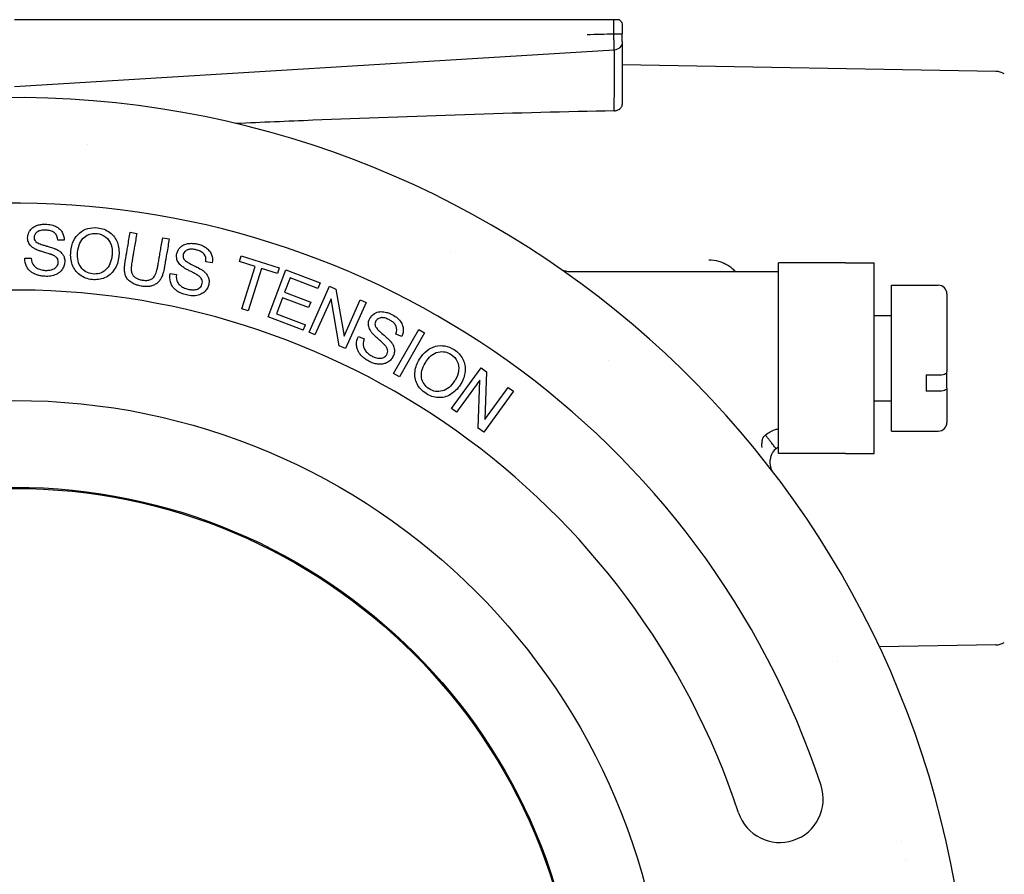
# Model space of a CAD drawing. Extents: x -89225 to 110569, y 13360 to 87647.
# Tile 110 of 256: x 25461 to 25517, y 30460 to 30510. Entities that reach past the tile are written whole.
import ezdxf

# ---------------------------------------------------------------- set-up
doc = ezdxf.new("R2010")
doc.units = 0
doc.layers.add('INSTALLATIE', color=6, linetype='Continuous')

# ---------------------------------------------------------------- blocks, each defined once
blk = doc.blocks.new('Beluchtingsinstallatie VAZ')
for p, q in [((1119365.251, -970359.858), (1119330.739, -970359.858)), ((1119365.739, -970360.231), (1119365.739, -970360.231)), ((1119365.27, -970361.612), (1119330.739, -970363.724)), ((1119387.257, -970362.84), (1119365.739, -970362.465)), ((1119333.595, -970372.554), (1119333.227, -970372.568)), ((1119337.399, -970372.101), (1119337.78, -970372.166)), ((1119339.269, -970372.422), (1119339.647, -970372.488)), ((1119331.331, -970373.602), (1119331.694, -970373.588)), ((1119343.686, -970373.78), (1119343.79, -970373.453)), ((1119343.79, -970373.453), (1119345.981, -970374.148)), ((1119342.121, -970373.869), (1119341.756, -970373.816)), ((1119344.597, -970374.07), (1119343.686, -970373.78)), ((1119343.822, -970376.509), (1119344.597, -970374.07)), ((1119344.965, -970374.187), (1119344.191, -970376.626)), ((1119345.877, -970374.476), (1119344.965, -970374.187)), ((1119345.342, -970376.985), (1119346.37, -970374.269)), ((1119345.981, -970374.148), (1119345.877, -970374.476)), ((1119346.37, -970374.269), (1119348.334, -970375.013)), ((1119374.739, -970384.858), (1119374.739, -970373.858)), ((1119378.6, -970373.858), (1119374.739, -970373.858)), ((1119378.6, -970373.858), (1119380.239, -970373.858)), ((1119380.239, -970384.858), (1119380.239, -970373.858)), ((1119339.703, -970374.485), (1119340.062, -970374.537)), ((1119346.608, -970374.727), (1119346.293, -970375.558)), ((1119348.212, -970375.334), (1119346.608, -970374.727)), ((1119365.38, -970374.358), (1119374.739, -970374.358)), ((1119347.698, -970377.867), (1119348.885, -970375.217)), ((1119348.334, -970375.013), (1119348.212, -970375.334)), ((1119348.885, -970375.217), (1119349.242, -970375.377)), ((1119349.242, -970375.377), (1119349.715, -970378.09)), ((1119381.239, -970383.558), (1119381.239, -970375.158)), ((1119381.239, -970375.158), (1119383.939, -970375.158)), ((1119346.172, -970375.878), (1119345.823, -970376.801)), ((1119347.675, -970376.447), (1119346.172, -970375.878)), ((1119346.293, -970375.558), (1119347.796, -970376.127)), ((1119348.966, -970375.933), (1119348.033, -970378.017)), ((1119349.437, -970378.645), (1119348.966, -970375.933)), ((1119384.439, -970375.658), (1119384.439, -970380.151)), ((1119344.191, -970376.626), (1119343.822, -970376.509)), ((1119347.796, -970376.127), (1119347.675, -970376.447)), ((1119349.715, -970378.09), (1119350.648, -970376.006)), ((1119350.983, -970376.156), (1119349.796, -970378.806)), ((1119350.648, -970376.006), (1119350.983, -970376.156)), ((1119347.368, -970377.751), (1119345.342, -970376.985)), ((1119345.823, -970376.801), (1119347.489, -970377.432)), ((1119380.239, -970376.908), (1119381.239, -970376.908)), ((1119347.368, -970377.751), (1119347.489, -970377.432)), ((1119348.033, -970378.017), (1119347.698, -970377.867)), ((1119350.54, -970378.104), (1119350.875, -970378.244)), ((1119352.569, -970380.234), (1119354.012, -970377.715)), ((1119353.035, -970378.107), (1119352.696, -970377.966)), ((1119354.345, -970377.906), (1119352.902, -970380.425)), ((1119354.012, -970377.715), (1119354.345, -970377.906)), ((1119349.796, -970378.806), (1119349.437, -970378.645)), ((1119355.897, -970382.261), (1119357.605, -970379.913)), ((1119357.605, -970379.913), (1119357.922, -970380.144)), ((1119352.902, -970380.425), (1119352.569, -970380.234)), ((1119357.922, -970380.144), (1119357.824, -970382.896)), ((1119383.239, -970380.324), (1119383.239, -970381.263)), ((1119383.239, -970380.324), (1119383.939, -970380.324)), ((1119384.439, -970381.09), (1119384.439, -970380.151)), ((1119357.537, -970380.63), (1119356.194, -970382.477)), ((1119357.437, -970383.381), (1119357.537, -970380.63)), ((1119357.824, -970382.896), (1119359.167, -970381.049)), ((1119359.167, -970381.049), (1119359.464, -970381.265)), ((1119384.439, -970381.09), (1119384.439, -970383.058)), ((1119359.464, -970381.265), (1119357.756, -970383.613)), ((1119383.939, -970381.263), (1119383.239, -970381.263)), ((1119380.239, -970381.808), (1119381.239, -970381.808)), ((1119356.194, -970382.477), (1119355.897, -970382.261)), ((1119357.756, -970383.613), (1119357.437, -970383.381)), ((1119381.239, -970383.558), (1119383.939, -970383.558)), ((1119378.6, -970384.858), (1119374.739, -970384.858)), ((1119378.6, -970384.858), (1119380.239, -970384.858)), ((1119387.257, -970395.875), (1119380.544, -970395.992))]:
    blk.add_line(p, q)
for radius in [37.564, 32.565, 32.5]:
    blk.add_circle((1119330.739, -970419.358), radius)
for centre, radius, start, end in [((1119365.239, -970360.231), 0.5, 0.9148, 1.0953), ((1119387.239, -970363.84), 1, 60, 89), ((1119330.739, -970419.358), 55.013, 281.0337, 260.525), ((1119330.751, -970419.218), 52.36, 85.37987607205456, 85.37994237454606), ((1119330.739, -970419.358), 48.929, 18.329, 163.2249), ((1119330.743, -970419.352), 52.493, 61.4273, 61.4274), ((1119383.939, -970375.658), 0.5, 0, 90), ((1119330.739, -970419.358), 43.929, 18.329, 163.2249), ((1119330.623, -970419.493), 52.678, 49.37987622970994, 49.37994215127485), ((1119383.939, -970383.058), 0.5, 270, 0), ((1119387.239, -970394.875), 1, 271, 300), ((1119330.755, -970419.35), 52.483, 25.4273, 25.4274), ((1119374.813, -970404.757), 2.5, 198.329, 18.329), ((1119330.848, -970419.332), 52.388, 13.37987605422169, 13.37994232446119), ((1119330.609, -970419.385), 52.633, 12.1316, 12.1317)]:
    blk.add_arc(centre, radius, start, end)
for centre, major_axis, ratio, start_param, end_param in [((1119351.738, -970341.109), (-662.037, -14.351), 0.029984, 1.588253, 1.590557), ((1119370.739, -970373.358), (0, -1), 0.018536, 6.273722, 6.283185)]:
    blk.add_ellipse(centre, major_axis=major_axis, ratio=ratio, start_param=start_param, end_param=end_param)
for points, knots in [([(1119365.25, -970360.672), (1119365.249, -970360.636), (1119365.249, -970360.599), (1119365.25, -970360.562), (1119365.25, -970360.527), (1119365.25, -970360.491), (1119365.25, -970360.455), (1119365.25, -970360.42), (1119365.25, -970360.384), (1119365.251, -970360.349), (1119365.251, -970360.315), (1119365.251, -970360.281), (1119365.251, -970360.247), (1119365.251, -970360.162), (1119365.251, -970360.079), (1119365.251, -970360.006), (1119365.251, -970359.992), (1119365.251, -970359.978), (1119365.251, -970359.964), (1119365.251, -970359.939), (1119365.251, -970359.916), (1119365.251, -970359.894), (1119365.251, -970359.881), (1119365.251, -970359.869), (1119365.251, -970359.858)], [0.0000104, 0.0000104, 0.0000104, 0.0000104, 0.1250051, 0.1250051, 0.1250051, 0.2450345, 0.2450345, 0.2450345, 0.3631161, 0.3631161, 0.3631161, 0.4786393, 0.4786393, 0.4786393, 0.7731726, 0.7731726, 0.7731726, 0.8315392, 0.8315392, 0.8315392, 0.9377191, 0.9377191, 0.9377191, 1, 1, 1, 1]), ([(1119365.572, -970359.858), (1119365.572, -970359.858), (1119365.57, -970359.858), (1119365.565, -970359.858), (1119365.56, -970359.858), (1119365.541, -970359.858), (1119365.524, -970359.858), (1119365.472, -970359.858), (1119365.438, -970359.858), (1119365.379, -970359.858), (1119365.354, -970359.858), (1119365.302, -970359.858), (1119365.277, -970359.858), (1119365.251, -970359.858)], [0.00068855, 0.00068855, 0.00068855, 0.00068855, 0.00820408, 0.00820408, 0.01698756, 0.01698756, 0.03185537, 0.03185537, 0.04933071, 0.04933071, 0.06027646, 0.06027646, 0.070055, 0.070055, 0.070055, 0.070055]), ([(1119365.572, -970359.858), (1119365.61, -970359.891), (1119365.643, -970359.932), (1119365.695, -970360.021), (1119365.715, -970360.07), (1119365.731, -970360.136), (1119365.734, -970360.153), (1119365.737, -970360.178), (1119365.738, -970360.187), (1119365.739, -970360.2), (1119365.739, -970360.204), (1119365.739, -970360.211), (1119365.739, -970360.213), (1119365.739, -970360.216), (1119365.74, -970360.217), (1119365.74, -970360.219), (1119365.74, -970360.219), (1119365.74, -970360.22), (1119365.74, -970360.221), (1119365.74, -970360.221), (1119365.74, -970360.221), (1119365.74, -970360.221)], [0, 0, 0, 0, 0.01539847, 0.01539847, 0.03080113, 0.03080113, 0.03590628, 0.03590628, 0.03848855, 0.03848855, 0.03978495, 0.03978495, 0.0404366, 0.0404366, 0.04077118, 0.04077118, 0.04095958, 0.04095958, 0.04108109, 0.04108109, 0.04122071, 0.04122071, 0.04122071, 0.04122071]), ([(1119365.25, -970360.672), (1119365.27, -970360.672), (1119365.29, -970360.672), (1119365.311, -970360.672), (1119365.331, -970360.672), (1119365.352, -970360.671), (1119365.372, -970360.671), (1119365.392, -970360.671), (1119365.412, -970360.671), (1119365.431, -970360.671), (1119365.444, -970360.671), (1119365.457, -970360.671), (1119365.47, -970360.671), (1119365.488, -970360.671), (1119365.506, -970360.671), (1119365.523, -970360.671), (1119365.541, -970360.671), (1119365.557, -970360.671), (1119365.573, -970360.671), (1119365.582, -970360.671), (1119365.59, -970360.671), (1119365.598, -970360.671), (1119365.612, -970360.671), (1119365.624, -970360.671), (1119365.635, -970360.671), (1119365.647, -970360.671), (1119365.657, -970360.671), (1119365.667, -970360.671), (1119365.677, -970360.671), (1119365.686, -970360.671), (1119365.693, -970360.671), (1119365.701, -970360.671), (1119365.708, -970360.671), (1119365.713, -970360.671), (1119365.715, -970360.671), (1119365.717, -970360.671), (1119365.718, -970360.671), (1119365.724, -970360.671), (1119365.728, -970360.671), (1119365.731, -970360.671), (1119365.734, -970360.672), (1119365.737, -970360.672), (1119365.738, -970360.672), (1119365.739, -970360.672), (1119365.74, -970360.672), (1119365.739, -970360.672)], [0, 0, 0, 0, 0.0678733, 0.0678733, 0.0678733, 0.1356656, 0.1356656, 0.1356656, 0.203558, 0.203558, 0.203558, 0.25, 0.25, 0.25, 0.3194396, 0.3194396, 0.3194396, 0.3907694, 0.3907694, 0.3907694, 0.43248, 0.43248, 0.43248, 0.5, 0.5, 0.5, 0.5735559, 0.5735559, 0.5735559, 0.6485627, 0.6485627, 0.6485627, 0.7259095, 0.7259095, 0.7259095, 0.75, 0.75, 0.75, 0.8308074, 0.8308074, 0.8308074, 0.9159231, 0.9159231, 0.9159231, 0.9826792, 0.9826792, 0.9826792, 0.9826792]), ([(1119365.27, -970361.612), (1119365.27, -970361.612), (1119365.27, -970361.61), (1119365.271, -970361.607), (1119365.271, -970361.604), (1119365.271, -970361.599), (1119365.271, -970361.592), (1119365.271, -970361.586), (1119365.272, -970361.577), (1119365.272, -970361.566), (1119365.272, -970361.556), (1119365.272, -970361.544), (1119365.272, -970361.53), (1119365.272, -970361.516), (1119365.272, -970361.501), (1119365.271, -970361.483), (1119365.271, -970361.466), (1119365.271, -970361.447), (1119365.271, -970361.426), (1119365.27, -970361.419), (1119365.27, -970361.412), (1119365.27, -970361.404), (1119365.27, -970361.383), (1119365.269, -970361.361), (1119365.269, -970361.336), (1119365.268, -970361.311), (1119365.268, -970361.283), (1119365.267, -970361.254), (1119365.266, -970361.225), (1119365.266, -970361.194), (1119365.265, -970361.161), (1119365.264, -970361.142), (1119365.264, -970361.122), (1119365.263, -970361.102), (1119365.262, -970361.068), (1119365.261, -970361.033), (1119365.26, -970360.996), (1119365.259, -970360.96), (1119365.258, -970360.922), (1119365.256, -970360.882), (1119365.255, -970360.843), (1119365.254, -970360.802), (1119365.253, -970360.76), (1119365.252, -970360.731), (1119365.251, -970360.701), (1119365.25, -970360.672)], [0, 0, 0, 0, 0.083484, 0.083484, 0.083484, 0.166742, 0.166742, 0.166742, 0.25, 0.25, 0.25, 0.327002, 0.327002, 0.327002, 0.402249, 0.402249, 0.402249, 0.475167, 0.475167, 0.475167, 0.5, 0.5, 0.5, 0.567604, 0.567604, 0.567604, 0.639021, 0.639021, 0.639021, 0.708931, 0.708931, 0.708931, 0.75, 0.75, 0.75, 0.81749, 0.81749, 0.81749, 0.885046, 0.885046, 0.885046, 0.953005, 0.953005, 0.953005, 1, 1, 1, 1]), ([(1119365.739, -970361.113), (1119365.739, -970361.114), (1119365.739, -970361.067), (1119365.739, -970360.906), (1119365.739, -970360.792), (1119365.739, -970360.672)], [0, 0, 0, 0, 0.5, 0.5, 0.9999997, 0.9999997, 0.9999997, 0.9999997]), ([(1119365.74, -970360.223), (1119365.74, -970360.223), (1119365.74, -970360.223), (1119365.74, -970360.224), (1119365.74, -970360.225), (1119365.74, -970360.234), (1119365.74, -970360.247), (1119365.74, -970360.286), (1119365.74, -970360.316), (1119365.74, -970360.388), (1119365.74, -970360.432), (1119365.74, -970360.492), (1119365.74, -970360.504), (1119365.74, -970360.557), (1119365.74, -970360.6), (1119365.74, -970360.652), (1119365.74, -970360.662), (1119365.74, -970360.672)], [0.00176462, 0.00176462, 0.00176462, 0.00176462, 0.00309467, 0.00309467, 0.00753351, 0.00753351, 0.02095523, 0.02095523, 0.03709024, 0.03709024, 0.0534397, 0.0534397, 0.05777832, 0.05777832, 0.07089255, 0.07089255, 0.07382057, 0.07382057, 0.07382057, 0.07382057]), ([(1119365.739, -970361.113), (1119365.739, -970361.239), (1119365.69, -970361.364), (1119365.517, -970361.547), (1119365.395, -970361.604), (1119365.27, -970361.612)], [0.0000007, 0.0000007, 0.0000007, 0.0000007, 0.5, 0.5, 1, 1, 1, 1]), ([(1119365.739, -970361.129), (1119365.739, -970361.133), (1119365.739, -970361.141), (1119365.739, -970361.188), (1119365.739, -970361.263), (1119365.739, -970361.502), (1119365.739, -970361.687), (1119365.739, -970362.132), (1119365.739, -970362.393), (1119365.739, -970362.964), (1119365.739, -970363.281), (1119365.739, -970363.927), (1119365.739, -970364.264), (1119365.739, -970364.64), (1119365.739, -970364.691), (1119365.739, -970364.741)], [0.0938455, 0.0938455, 0.0938455, 0.0938455, 0.1148819, 0.1148819, 0.1963191, 0.1963191, 0.2963972, 0.2963972, 0.3938302, 0.3938302, 0.4922466, 0.4922466, 0.5907073, 0.5907073, 0.6062518, 0.6062518, 0.6062518, 0.6062518]), ([(1119365.265, -970365.11), (1119365.282, -970364.325), (1119365.291, -970363.394), (1119365.293, -970362.054), (1119365.286, -970361.625), (1119365.271, -970361.612)], [0.000066, 0.000066, 0.000066, 0.000066, 0.5, 0.5, 0.9833006, 0.9833006, 0.9833006, 0.9833006]), ([(1119365.265, -970365.11), (1119359.811, -970365.214), (1119353.585, -970365.421), (1119346.454, -970365.714), (1119344.979, -970365.778), (1119343.499, -970365.845)], [0.000042, 0.000042, 0.000042, 0.000042, 1.639613, 1.639613, 2.064305, 2.064305, 2.064305, 2.064305]), ([(1119365.265, -970365.11), (1119365.289, -970365.11), (1119365.313, -970365.108), (1119365.362, -970365.1), (1119365.386, -970365.094), (1119365.458, -970365.071), (1119365.505, -970365.05), (1119365.611, -970364.983), (1119365.652, -970364.939), (1119365.718, -970364.846), (1119365.739, -970364.791), (1119365.739, -970364.741)], [-0.08257788, -0.08257788, -0.08257788, -0.08257788, -0.0760406, -0.0760406, -0.06877041, -0.06877041, -0.0533535, -0.0533535, -0.03041782, -0.03041782, -0.00115253, -0.00115253, -0.00115253, -0.00115253]), ([(1119333.227, -970372.568), (1119333.216, -970372.395), (1119333.135, -970372.19), (1119332.889, -970372.035), (1119332.62, -970371.979), (1119332.303, -970371.983), (1119332.094, -970372.04), (1119331.936, -970372.168), (1119331.864, -970372.322), (1119331.865, -970372.479), (1119331.911, -970372.583), (1119331.965, -970372.656), (1119332.058, -970372.717), (1119332.188, -970372.774), (1119332.327, -970372.821), (1119332.429, -970372.853), (1119332.544, -970372.886), (1119332.593, -970372.9), (1119332.7, -970372.931), (1119332.802, -970372.961), (1119332.923, -970373), (1119333.023, -970373.035), (1119333.087, -970373.06), (1119333.14, -970373.084), (1119333.156, -970373.091), (1119333.206, -970373.117), (1119333.258, -970373.147), (1119333.327, -970373.193), (1119333.415, -970373.265), (1119333.511, -970373.371), (1119333.601, -970373.535), (1119333.64, -970373.754), (1119333.615, -970374.001), (1119333.504, -970374.233), (1119333.333, -970374.427), (1119333.063, -970374.579), (1119332.753, -970374.651), (1119332.414, -970374.642), (1119332.162, -970374.602), (1119331.983, -970374.548), (1119331.852, -970374.493), (1119331.688, -970374.394), (1119331.551, -970374.264), (1119331.375, -970374.004), (1119331.33, -970373.772), (1119331.331, -970373.602)], [0, 0, 0, 0, 0.0625, 0.09375, 0.125, 0.15625, 0.1875, 0.21875, 0.25, 0.276042, 0.296875, 0.3125, 0.328125, 0.341146, 0.351562, 0.358073, 0.363281, 0.36849, 0.377604, 0.390625, 0.40625, 0.421875, 0.434896, 0.44401, 0.449219, 0.454427, 0.460938, 0.471354, 0.484375, 0.505208, 0.53125, 0.5625, 0.59375, 0.625, 0.65625, 0.697917, 0.739583, 0.78125, 0.8125, 0.838542, 0.859375, 0.880208, 0.90625, 0.9375, 1, 1, 1, 1]), ([(1119331.694, -970373.588), (1119331.708, -970373.778), (1119331.78, -970373.979), (1119331.997, -970374.161), (1119332.231, -970374.266), (1119332.489, -970374.304), (1119332.709, -970374.296), (1119332.861, -970374.27), (1119333.038, -970374.203), (1119333.181, -970374.085), (1119333.276, -970373.869), (1119333.235, -970373.662), (1119333.16, -970373.556), (1119333.073, -970373.489), (1119333.001, -970373.446), (1119332.923, -970373.41), (1119332.905, -970373.403), (1119332.851, -970373.382), (1119332.778, -970373.358), (1119332.669, -970373.323), (1119332.515, -970373.276), (1119332.302, -970373.216), (1119332.122, -970373.156), (1119331.991, -970373.103), (1119331.916, -970373.067), (1119331.857, -970373.033), (1119331.759, -970372.966), (1119331.642, -970372.862), (1119331.509, -970372.663), (1119331.471, -970372.352), (1119331.574, -970372.061), (1119331.74, -970371.858), (1119331.952, -970371.729), (1119332.181, -970371.663), (1119332.438, -970371.631), (1119332.783, -970371.651), (1119333.106, -970371.75), (1119333.337, -970371.906), (1119333.526, -970372.139), (1119333.603, -970372.395), (1119333.595, -970372.554)], [0, 0, 0, 0, 0.0625, 0.09375, 0.125, 0.15625, 0.182292, 0.203125, 0.223958, 0.25, 0.28125, 0.307292, 0.328125, 0.341146, 0.351562, 0.359375, 0.367188, 0.377604, 0.390625, 0.40625, 0.421875, 0.442708, 0.463542, 0.484375, 0.497396, 0.507812, 0.518229, 0.536458, 0.572917, 0.614583, 0.65625, 0.6875, 0.71875, 0.75, 0.78125, 0.822917, 0.864583, 0.90625, 0.9375, 1, 1, 1, 1]), ([(1119333.978, -970373.23), (1119334.029, -970372.751), (1119334.198, -970372.391), (1119334.484, -970372.147), (1119334.77, -970371.904), (1119335.116, -970371.805), (1119335.525, -970371.847), (1119335.791, -970371.874), (1119336.024, -970371.965), (1119336.226, -970372.116), (1119336.435, -970372.273), (1119336.574, -970372.465), (1119336.659, -970372.701), (1119336.737, -970372.916), (1119336.772, -970373.178), (1119336.75, -970373.444)], [0, 0, 0, 0, 0.1272719, 0.1272719, 0.1272719, 0.2544106, 0.2544106, 0.2544106, 0.3368174, 0.3368174, 0.3368174, 0.4187684, 0.4187684, 0.4187684, 0.5, 0.5, 0.5, 0.5]), ([(1119334.371, -970373.276), (1119334.416, -970372.86), (1119334.531, -970372.556), (1119334.764, -970372.379), (1119334.986, -970372.211), (1119335.167, -970372.163), (1119335.394, -970372.169), (1119335.425, -970372.169), (1119335.457, -970372.172), (1119335.491, -970372.176), (1119335.685, -970372.198), (1119335.85, -970372.264), (1119335.992, -970372.377), (1119336.136, -970372.491), (1119336.237, -970372.642), (1119336.297, -970372.819), (1119336.353, -970372.987), (1119336.374, -970373.205), (1119336.352, -970373.428)], [-1, -1, -1, -1, -0.860179, -0.860179, -0.860179, -0.7570736, -0.7570736, -0.7570736, -0.7429398, -0.7429398, -0.7429398, -0.6636549, -0.6636549, -0.6636549, -0.5836529, -0.5836529, -0.5836529, -0.5, -0.5, -0.5, -0.5]), ([(1119339.647, -970372.488), (1119339.6, -970372.762), (1119339.535, -970373.14), (1119339.46, -970373.576), (1119339.423, -970373.791), (1119339.399, -970373.931), (1119339.38, -970374.043), (1119339.367, -970374.115), (1119339.345, -970374.242), (1119339.308, -970374.409), (1119339.247, -970374.608), (1119339.163, -970374.798), (1119339.049, -970374.954), (1119338.896, -970375.081), (1119338.702, -970375.179), (1119338.509, -970375.226), (1119338.283, -970375.238), (1119338.023, -970375.208), (1119337.74, -970375.141), (1119337.494, -970375.034), (1119337.283, -970374.866), (1119337.151, -970374.668), (1119337.088, -970374.46), (1119337.068, -970374.246), (1119337.077, -970374.032), (1119337.097, -970373.857), (1119337.119, -970373.728), (1119337.131, -970373.657), (1119337.151, -970373.544), (1119337.175, -970373.404), (1119337.212, -970373.189), (1119337.287, -970372.753), (1119337.352, -970372.375), (1119337.399, -970372.101)], [0, 0, 0, 0, 0.114583, 0.15625, 0.182292, 0.203125, 0.216146, 0.226562, 0.236979, 0.255208, 0.28125, 0.3125, 0.34375, 0.375, 0.40625, 0.4375, 0.46875, 0.5, 0.53125, 0.572917, 0.614583, 0.65625, 0.6875, 0.71875, 0.744792, 0.763021, 0.773438, 0.783854, 0.796875, 0.817708, 0.84375, 0.885417, 1, 1, 1, 1]), ([(1119337.78, -970372.166), (1119337.736, -970372.419), (1119337.675, -970372.774), (1119337.599, -970373.219), (1119337.558, -970373.456), (1119337.526, -970373.642), (1119337.504, -970373.767), (1119337.475, -970373.939), (1119337.456, -970374.11), (1119337.455, -970374.257), (1119337.462, -970374.35), (1119337.494, -970374.481), (1119337.577, -970374.619), (1119337.715, -970374.737), (1119337.876, -970374.816), (1119338.087, -970374.864), (1119338.322, -970374.882), (1119338.528, -970374.856), (1119338.699, -970374.776), (1119338.815, -970374.627), (1119338.891, -970374.454), (1119338.936, -970374.303), (1119338.963, -970374.19), (1119338.985, -970374.073), (1119338.996, -970374.003), (1119339.017, -970373.885), (1119339.046, -970373.718), (1119339.088, -970373.472), (1119339.163, -970373.034), (1119339.225, -970372.674), (1119339.269, -970372.422)], [0, 0, 0, 0, 0.125, 0.177083, 0.21875, 0.244792, 0.265625, 0.286458, 0.3125, 0.338542, 0.359375, 0.380208, 0.40625, 0.4375, 0.46875, 0.5, 0.53125, 0.572917, 0.614583, 0.65625, 0.682292, 0.703125, 0.716146, 0.726562, 0.736979, 0.755208, 0.78125, 0.822917, 0.875, 1, 1, 1, 1]), ([(1119341.756, -970373.816), (1119341.784, -970373.635), (1119341.715, -970373.393), (1119341.506, -970373.226), (1119341.304, -970373.141), (1119341.099, -970373.095), (1119340.954, -970373.079), (1119340.846, -970373.081), (1119340.758, -970373.097), (1119340.701, -970373.115), (1119340.621, -970373.155), (1119340.534, -970373.224), (1119340.472, -970373.314), (1119340.439, -970373.438), (1119340.442, -970373.547), (1119340.498, -970373.666), (1119340.542, -970373.712), (1119340.642, -970373.794), (1119340.825, -970373.904), (1119341.126, -970374.051), (1119341.33, -970374.157), (1119341.462, -970374.232), (1119341.529, -970374.273), (1119341.576, -970374.306), (1119341.591, -970374.317), (1119341.635, -970374.351), (1119341.68, -970374.391), (1119341.74, -970374.449), (1119341.812, -970374.536), (1119341.887, -970374.658), (1119341.945, -970374.836), (1119341.945, -970375.058), (1119341.875, -970375.296), (1119341.723, -970375.503), (1119341.52, -970375.663), (1119341.227, -970375.761), (1119340.909, -970375.777), (1119340.575, -970375.705), (1119340.334, -970375.62), (1119340.169, -970375.534), (1119340.052, -970375.456), (1119339.909, -970375.329), (1119339.797, -970375.177), (1119339.675, -970374.89), (1119339.669, -970374.651), (1119339.703, -970374.485)], [0, 0, 0, 0, 0.0625, 0.09375, 0.119792, 0.140625, 0.15625, 0.171875, 0.184896, 0.195312, 0.205729, 0.21875, 0.234375, 0.25, 0.265625, 0.28125, 0.296875, 0.317708, 0.34375, 0.375, 0.401042, 0.421875, 0.434896, 0.44401, 0.449219, 0.454427, 0.460938, 0.471354, 0.484375, 0.505208, 0.53125, 0.5625, 0.59375, 0.625, 0.65625, 0.697917, 0.739583, 0.78125, 0.8125, 0.838542, 0.859375, 0.880208, 0.90625, 0.9375, 1, 1, 1, 1]), ([(1119340.062, -970374.537), (1119340.042, -970374.727), (1119340.072, -970374.939), (1119340.256, -970375.156), (1119340.464, -970375.302), (1119340.711, -970375.387), (1119340.929, -970375.419), (1119341.071, -970375.421), (1119341.213, -970375.4), (1119341.329, -970375.355), (1119341.415, -970375.297), (1119341.512, -970375.186), (1119341.563, -970375.047), (1119341.559, -970374.881), (1119341.509, -970374.774), (1119341.436, -970374.692), (1119341.373, -970374.637), (1119341.301, -970374.587), (1119341.284, -970374.577), (1119341.231, -970374.544), (1119341.159, -970374.504), (1119341.051, -970374.446), (1119340.89, -970374.363), (1119340.699, -970374.267), (1119340.549, -970374.183), (1119340.437, -970374.111), (1119340.374, -970374.065), (1119340.324, -970374.022), (1119340.238, -970373.938), (1119340.145, -970373.815), (1119340.04, -970373.57), (1119340.086, -970373.217), (1119340.293, -970372.918), (1119340.567, -970372.782), (1119340.781, -970372.744), (1119340.941, -970372.737), (1119341.143, -970372.752), (1119341.386, -970372.806), (1119341.614, -970372.897), (1119341.802, -970373.009), (1119341.989, -970373.188), (1119342.132, -970373.459), (1119342.153, -970373.71), (1119342.121, -970373.869)], [0, 0, 0, 0, 0.0625, 0.09375, 0.125, 0.15625, 0.182292, 0.203125, 0.21875, 0.234375, 0.25, 0.265625, 0.286458, 0.307292, 0.328125, 0.341146, 0.351562, 0.359375, 0.367188, 0.377604, 0.390625, 0.40625, 0.421875, 0.442708, 0.463542, 0.484375, 0.497396, 0.507812, 0.518229, 0.536458, 0.572917, 0.625, 0.677083, 0.713542, 0.734375, 0.755208, 0.78125, 0.8125, 0.84375, 0.875, 0.90625, 0.9375, 1, 1, 1, 1]), ([(1119336.75, -970373.444), (1119336.749, -970373.459), (1119336.747, -970373.475), (1119336.745, -970373.491), (1119336.714, -970373.78), (1119336.631, -970374.033), (1119336.484, -970374.258), (1119336.333, -970374.49), (1119336.161, -970374.63), (1119335.925, -970374.726), (1119335.691, -970374.822), (1119335.456, -970374.857), (1119335.203, -970374.83), (1119334.935, -970374.801), (1119334.699, -970374.712), (1119334.496, -970374.556), (1119334.287, -970374.395), (1119334.153, -970374.207), (1119334.066, -970373.966), (1119333.981, -970373.731), (1119333.951, -970373.48), (1119333.978, -970373.23)], [0.5, 0.5, 0.5, 0.5, 0.5048037, 0.5048037, 0.5048037, 0.592314, 0.592314, 0.592314, 0.6740294, 0.6740294, 0.6740294, 0.7532283, 0.7532283, 0.7532283, 0.8372922, 0.8372922, 0.8372922, 0.9189247, 0.9189247, 0.9189247, 1, 1, 1, 1]), ([(1119336.352, -970373.428), (1119336.351, -970373.434), (1119336.351, -970373.44), (1119336.35, -970373.447), (1119336.311, -970373.807), (1119336.198, -970374.083), (1119335.98, -970374.274), (1119335.747, -970374.477), (1119335.534, -970374.533), (1119335.236, -970374.501), (1119334.948, -970374.47), (1119334.726, -970374.338), (1119334.566, -970374.126), (1119334.411, -970373.922), (1119334.334, -970373.617), (1119334.371, -970373.276)], [-0.5, -0.5, -0.5, -0.5, -0.4976151, -0.4976151, -0.4976151, -0.3631258, -0.3631258, -0.3631258, -0.2430993, -0.2430993, -0.2430993, -0.126749, -0.126749, -0.126749, 0, 0, 0, 0]), ([(1119370.722, -970373.694), (1119370.911, -970373.695), (1119371.097, -970373.72), (1119371.278, -970373.769), (1119371.375, -970373.796), (1119371.469, -970373.829), (1119371.56, -970373.868), (1119371.638, -970373.902), (1119371.714, -970373.941), (1119371.788, -970373.986), (1119371.87, -970374.034), (1119371.948, -970374.088), (1119372.021, -970374.148), (1119372.09, -970374.204), (1119372.155, -970374.264), (1119372.217, -970374.33), (1119372.226, -970374.339), (1119372.234, -970374.348), (1119372.243, -970374.358)], [0, 0, 0, 0, 0.125, 0.125, 0.125, 0.1919974, 0.1919974, 0.1919974, 0.25, 0.25, 0.25, 0.3144733, 0.3144733, 0.3144733, 0.375, 0.375, 0.375, 0.3833681, 0.3833681, 0.3833681, 0.3833681]), ([(1119362.243, -970374.258), (1119362.29, -970374.281), (1119362.339, -970374.3), (1119362.482, -970374.343), (1119362.58, -970374.358), (1119362.676, -970374.358)], [0.01562849, 0.01562849, 0.01562849, 0.01562849, 0.03121139, 0.03121139, 0.06024131, 0.06024131, 0.06024131, 0.06024131]), ([(1119362.646, -970374.358), (1119362.841, -970374.358), (1119363.063, -970374.358), (1119363.588, -970374.358), (1119363.902, -970374.358), (1119364.6, -970374.357), (1119364.992, -970374.357), (1119365.38, -970374.357)], [0, 0, 0, 0, 0.0768367, 0.0768367, 0.1747854, 0.1747854, 0.2913874, 0.2913874, 0.2913874, 0.2913874]), ([(1119352.696, -970377.966), (1119352.758, -970377.802), (1119352.772, -970377.582), (1119352.617, -970377.347), (1119352.448, -970377.213), (1119352.255, -970377.111), (1119352.113, -970377.056), (1119352.003, -970377.029), (1119351.911, -970377.021), (1119351.847, -970377.024), (1119351.761, -970377.042), (1119351.659, -970377.087), (1119351.576, -970377.159), (1119351.513, -970377.271), (1119351.489, -970377.378), (1119351.514, -970377.507), (1119351.545, -970377.564), (1119351.621, -970377.667), (1119351.771, -970377.819), (1119352.026, -970378.036), (1119352.198, -970378.189), (1119352.306, -970378.294), (1119352.362, -970378.352), (1119352.399, -970378.395), (1119352.412, -970378.41), (1119352.445, -970378.452), (1119352.48, -970378.502), (1119352.523, -970378.572), (1119352.572, -970378.675), (1119352.614, -970378.812), (1119352.627, -970378.999), (1119352.57, -970379.214), (1119352.444, -970379.427), (1119352.243, -970379.594), (1119352.045, -970379.682), (1119351.822, -970379.715), (1119351.573, -970379.695), (1119351.33, -970379.626), (1119351.078, -970379.498), (1119350.881, -970379.368), (1119350.736, -970379.24), (1119350.637, -970379.132), (1119350.532, -970378.975), (1119350.461, -970378.798), (1119350.414, -970378.487), (1119350.467, -970378.257), (1119350.54, -970378.104)], [0, 0, 0, 0, 0.0625, 0.09375, 0.119792, 0.140625, 0.15625, 0.171875, 0.184896, 0.195312, 0.205729, 0.21875, 0.234375, 0.25, 0.265625, 0.28125, 0.296875, 0.317708, 0.34375, 0.375, 0.401042, 0.421875, 0.434896, 0.44401, 0.449219, 0.454427, 0.460938, 0.471354, 0.484375, 0.505208, 0.53125, 0.5625, 0.59375, 0.625, 0.65625, 0.6875, 0.71875, 0.75, 0.78125, 0.8125, 0.838542, 0.859375, 0.880208, 0.90625, 0.9375, 1, 1, 1, 1]), ([(1119350.875, -970378.244), (1119350.81, -970378.423), (1119350.787, -970378.635), (1119350.909, -970378.891), (1119351.075, -970379.084), (1119351.295, -970379.229), (1119351.497, -970379.313), (1119351.635, -970379.351), (1119351.777, -970379.366), (1119351.9, -970379.351), (1119351.998, -970379.316), (1119352.12, -970379.233), (1119352.204, -970379.112), (1119352.242, -970378.95), (1119352.217, -970378.832), (1119352.168, -970378.735), (1119352.121, -970378.666), (1119352.064, -970378.6), (1119352.051, -970378.587), (1119352.011, -970378.545), (1119351.956, -970378.493), (1119351.871, -970378.414), (1119351.751, -970378.307), (1119351.583, -970378.162), (1119351.446, -970378.033), (1119351.35, -970377.93), (1119351.297, -970377.865), (1119351.257, -970377.81), (1119351.196, -970377.708), (1119351.135, -970377.565), (1119351.092, -970377.302), (1119351.225, -970376.971), (1119351.501, -970376.734), (1119351.798, -970376.668), (1119352.016, -970376.686), (1119352.172, -970376.718), (1119352.39, -970376.79), (1119352.676, -970376.944), (1119352.929, -970377.171), (1119353.074, -970377.41), (1119353.147, -970377.701), (1119353.109, -970377.966), (1119353.035, -970378.107)], [0, 0, 0, 0, 0.0625, 0.09375, 0.125, 0.15625, 0.182292, 0.203125, 0.21875, 0.234375, 0.25, 0.265625, 0.286458, 0.307292, 0.328125, 0.341146, 0.351562, 0.359375, 0.367188, 0.377604, 0.390625, 0.40625, 0.421875, 0.442708, 0.463542, 0.484375, 0.497396, 0.507812, 0.518229, 0.536458, 0.572917, 0.625, 0.677083, 0.713542, 0.734375, 0.755208, 0.78125, 0.822917, 0.864583, 0.90625, 0.9375, 1, 1, 1, 1]), ([(1119354.051, -970379.422), (1119354.308, -970379.016), (1119354.619, -970378.767), (1119354.984, -970378.675), (1119355.348, -970378.584), (1119355.702, -970378.648), (1119356.05, -970378.866), (1119356.277, -970379.009), (1119356.444, -970379.193), (1119356.56, -970379.418), (1119356.677, -970379.648), (1119356.715, -970379.885), (1119356.689, -970380.134), (1119356.666, -970380.359), (1119356.58, -970380.612), (1119356.442, -970380.84)], [0, 0, 0, 0, 0.1272776, 0.1272776, 0.1272776, 0.2544202, 0.2544202, 0.2544202, 0.3370032, 0.3370032, 0.3370032, 0.4188626, 0.4188626, 0.4188626, 0.5, 0.5, 0.5, 0.5]), ([(1119354.383, -970379.637), (1119354.607, -970379.284), (1119354.846, -970379.064), (1119355.132, -970379.007), (1119355.441, -970378.946), (1119355.635, -970378.991), (1119355.875, -970379.146), (1119356.037, -970379.252), (1119356.157, -970379.388), (1119356.233, -970379.548), (1119356.309, -970379.705), (1119356.339, -970379.891), (1119356.312, -970380.08), (1119356.286, -970380.257), (1119356.219, -970380.439), (1119356.108, -970380.624)], [-1, -1, -1, -1, -0.8601027, -0.8601027, -0.8601027, -0.742758, -0.742758, -0.742758, -0.6631162, -0.6631162, -0.6631162, -0.5790113, -0.5790113, -0.5790113, -0.5, -0.5, -0.5, -0.5]), ([(1119356.442, -970380.84), (1119356.434, -970380.854), (1119356.426, -970380.867), (1119356.417, -970380.881), (1119356.261, -970381.127), (1119356.074, -970381.316), (1119355.842, -970381.452), (1119355.604, -970381.591), (1119355.387, -970381.643), (1119355.135, -970381.626), (1119354.881, -970381.609), (1119354.657, -970381.535), (1119354.442, -970381.399), (1119354.212, -970381.253), (1119354.042, -970381.07), (1119353.927, -970380.839), (1119353.811, -970380.606), (1119353.774, -970380.375), (1119353.804, -970380.121), (1119353.834, -970379.871), (1119353.916, -970379.635), (1119354.051, -970379.422)], [0.5, 0.5, 0.5, 0.5, 0.5048479, 0.5048479, 0.5048479, 0.5924633, 0.5924633, 0.5924633, 0.6738406, 0.6738406, 0.6738406, 0.752945, 0.752945, 0.752945, 0.8375071, 0.8375071, 0.8375071, 0.9188658, 0.9188658, 0.9188658, 1, 1, 1, 1]), ([(1119356.108, -970380.624), (1119356.1, -970380.638), (1119356.091, -970380.652), (1119356.082, -970380.666), (1119355.887, -970380.974), (1119355.662, -970381.17), (1119355.384, -970381.244), (1119355.09, -970381.322), (1119354.868, -970381.278), (1119354.617, -970381.119), (1119354.372, -970380.963), (1119354.229, -970380.747), (1119354.18, -970380.485), (1119354.133, -970380.235), (1119354.2, -970379.927), (1119354.383, -970379.637)], [-0.5, -0.5, -0.5, -0.5, -0.4939821, -0.4939821, -0.4939821, -0.3626037, -0.3626037, -0.3626037, -0.2430894, -0.2430894, -0.2430894, -0.1264533, -0.1264533, -0.1264533, 0, 0, 0, 0]), ([(1119383.939, -970380.324), (1119384.001, -970380.324), (1119384.073, -970380.319), (1119384.187, -970380.303), (1119384.249, -970380.289), (1119384.336, -970380.259), (1119384.377, -970380.237), (1119384.425, -970380.198), (1119384.439, -970380.172), (1119384.439, -970380.151)], [0, 0, 0, 0, 0.0184663, 0.0184663, 0.03700028, 0.03700028, 0.05562799, 0.05562799, 0.0743556, 0.0743556, 0.0743556, 0.0743556]), ([(1119384.439, -970381.09), (1119384.439, -970381.111), (1119384.425, -970381.136), (1119384.377, -970381.176), (1119384.336, -970381.197), (1119384.249, -970381.228), (1119384.187, -970381.242), (1119384.073, -970381.258), (1119384.001, -970381.263), (1119383.939, -970381.263)], [0.22322937, 0.22322937, 0.22322937, 0.22322937, 0.24195698, 0.24195698, 0.26058468, 0.26058468, 0.27911866, 0.27911866, 0.29758497, 0.29758497, 0.29758497, 0.29758497]), ([(1119373.984, -970383.778), (1119373.968, -970383.793), (1119373.953, -970383.808), (1119373.939, -970383.822), (1119373.924, -970383.836), (1119373.91, -970383.85), (1119373.896, -970383.865), (1119373.874, -970383.889), (1119373.848, -970383.923), (1119373.826, -970383.97), (1119373.823, -970383.975), (1119373.821, -970383.98), (1119373.818, -970383.986), (1119373.816, -970383.991), (1119373.814, -970383.997), (1119373.812, -970384.003), (1119373.803, -970384.027), (1119373.794, -970384.058), (1119373.786, -970384.099), (1119373.783, -970384.115), (1119373.78, -970384.131), (1119373.778, -970384.147), (1119373.776, -970384.155), (1119373.775, -970384.163), (1119373.774, -970384.171), (1119373.773, -970384.177), (1119373.773, -970384.184), (1119373.772, -970384.19), (1119373.77, -970384.208), (1119373.768, -970384.227), (1119373.766, -970384.246), (1119373.763, -970384.288), (1119373.76, -970384.33), (1119373.76, -970384.37), (1119373.76, -970384.38), (1119373.761, -970384.391), (1119373.761, -970384.402), (1119373.761, -970384.406), (1119373.761, -970384.41), (1119373.762, -970384.414), (1119373.762, -970384.417), (1119373.762, -970384.421), (1119373.762, -970384.424), (1119373.764, -970384.45), (1119373.768, -970384.476), (1119373.774, -970384.501)], [0, 0, 0, 0, 0.00667469, 0.00667469, 0.00667469, 0.01329183, 0.01329183, 0.01329183, 0.02381377, 0.02381377, 0.02381377, 0.02500114, 0.02500114, 0.02500114, 0.02628419, 0.02628419, 0.02628419, 0.03154981, 0.03154981, 0.03154981, 0.03354461, 0.03354461, 0.03354461, 0.03457441, 0.03457441, 0.03457441, 0.0353532, 0.0353532, 0.0353532, 0.03770917, 0.03770917, 0.03770917, 0.0431414, 0.0431414, 0.0431414, 0.0445959, 0.0445959, 0.0445959, 0.04514833, 0.04514833, 0.04514833, 0.04563499, 0.04563499, 0.04563499, 0.04915291, 0.04915291, 0.04915291, 0.04915291]), ([(1119373.984, -970383.778), (1119374.158, -970383.642), (1119374.356, -970383.537), (1119374.622, -970383.446), (1119374.68, -970383.429), (1119374.739, -970383.415)], [0, 0, 0, 0, 0.06622369, 0.06622369, 0.08442151, 0.08442151, 0.08442151, 0.08442151]), ([(1119374.595, -970384.572), (1119374.596, -970384.572), (1119374.594, -970384.57), (1119374.586, -970384.559), (1119374.575, -970384.545), (1119374.546, -970384.508), (1119374.528, -970384.485), (1119374.487, -970384.431), (1119374.465, -970384.402), (1119374.437, -970384.365), (1119374.434, -970384.362), (1119374.431, -970384.358), (1119374.405, -970384.324), (1119374.376, -970384.286), (1119374.309, -970384.2), (1119374.272, -970384.151), (1119374.191, -970384.047), (1119374.149, -970383.992), (1119374.067, -970383.886), (1119374.028, -970383.835), (1119373.988, -970383.783), (1119373.986, -970383.781), (1119373.984, -970383.778)], [0.0537113, 0.0537113, 0.0537113, 0.0537113, 0.1290545, 0.1290545, 0.2586926, 0.2586926, 0.3793458, 0.3793458, 0.4885445, 0.4885445, 0.4999996, 0.4999996, 0.4999996, 0.6101168, 0.6101168, 0.7340079, 0.7340079, 0.8670039, 0.8670039, 0.9925485, 0.9925485, 1, 1, 1, 1]), ([(1119374.595, -970384.571), (1119374.557, -970384.599), (1119374.522, -970384.632), (1119374.464, -970384.696), (1119374.439, -970384.727), (1119374.412, -970384.766), (1119374.406, -970384.775), (1119374.384, -970384.809), (1119374.37, -970384.835), (1119374.323, -970384.93), (1119374.298, -970384.999), (1119374.274, -970385.085), (1119374.269, -970385.103), (1119374.265, -970385.12)], [0, 0, 0, 0, 0.01413838, 0.01413838, 0.02718901, 0.02718901, 0.03093367, 0.03093367, 0.04218647, 0.04218647, 0.07250008, 0.07250008, 0.08031479, 0.08031479, 0.08031479, 0.08031479]), ([(1119374.265, -970385.12), (1119374.253, -970385.169), (1119374.246, -970385.216), (1119374.236, -970385.313), (1119374.235, -970385.363), (1119374.246, -970385.557), (1119374.283, -970385.684), (1119374.344, -970385.809), (1119374.349, -970385.819), (1119374.355, -970385.83)], [0, 0, 0, 0, 0.0232149, 0.0232149, 0.0513893, 0.0513893, 0.1362728, 0.1362728, 0.1443903, 0.1443903, 0.1443903, 0.1443903])]:
    blk.add_open_spline(points, degree=3, knots=knots)
for points in [[(1119365.739, -970361.113), (1119365.739, -970361.113), (1119365.739, -970361.113), (1119365.739, -970361.113)], [(1119365.27, -970361.612), (1119365.27, -970361.612), (1119365.27, -970361.612), (1119365.27, -970361.612)], [(1119365.713, -970361.272), (1119365.713, -970361.273), (1119365.712, -970361.275), (1119365.712, -970361.276)], [(1119365.739, -970364.741), (1119365.739, -970364.742), (1119365.739, -970364.742), (1119365.739, -970364.742)], [(1119374.739, -970384.478), (1119374.689, -970384.505), (1119374.64, -970384.537), (1119374.596, -970384.572)]]:
    blk.add_open_spline(points, degree=3)

msp = doc.modelspace()

# ---------------------------------------------------------------- block references
at = {"layer": 'INSTALLATIE'}
msp.add_blockref('Beluchtingsinstallatie VAZ', (-1093870.344, 1000869.493), dxfattribs=at)

doc.saveas('drawing.dxf')
